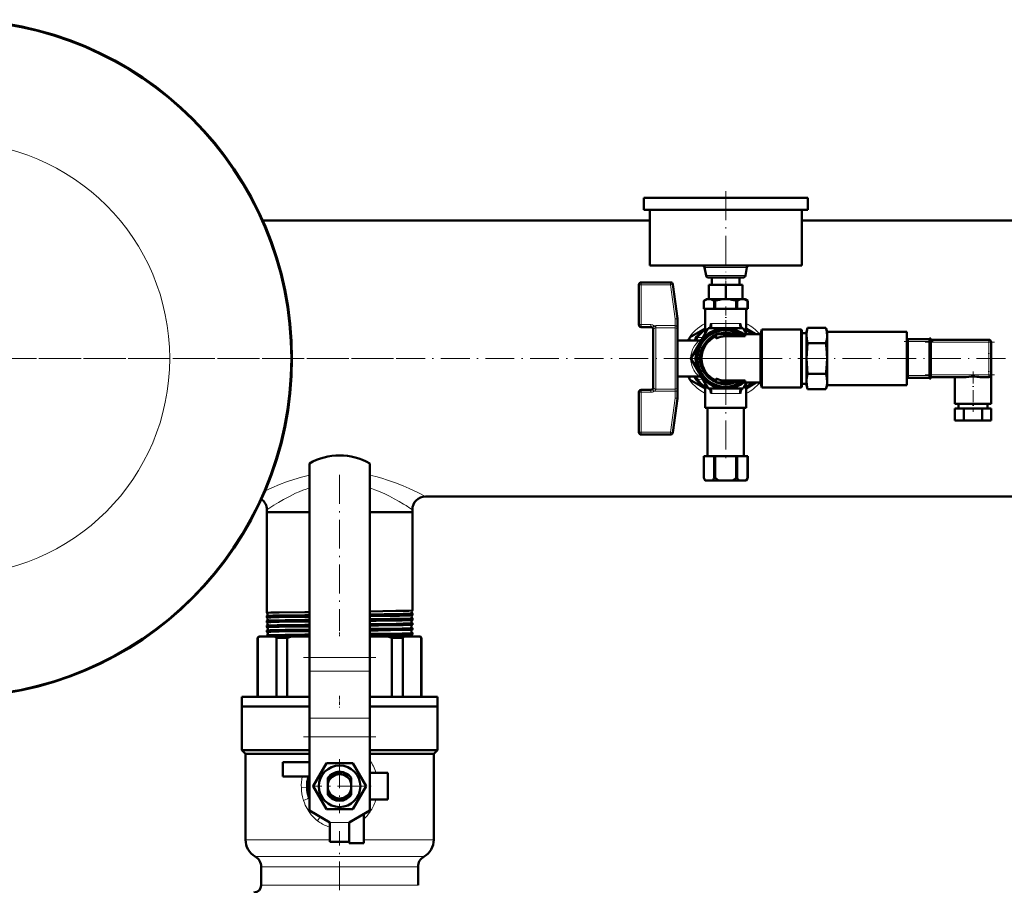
# Model space of a CAD drawing. Extents: x -1861 to 2179, y -1874 to 646.
# Tile 39 of 73: x 19 to 427, y -1162 to -804. Entities that reach past the tile are written whole.
import ezdxf

# ---------------------------------------------------------------- set-up
doc = ezdxf.new("R2010")
doc.units = 0
doc.linetypes.add('DASHDOT', pattern=[18.5, 12, -3, 0.5, -3])

msp = doc.modelspace()

# ---------------------------------------------------------------- linework, layer by layer
at = {"color": 7, "linetype": 'DASHDOT', "lineweight": 18}
for p, q in [((311.57, -874.89), (311.57, -908.49)), ((311.57, -928.59), (311.57, -959.79)), ((394.17, -937.44), (422.97, -937.44)), ((741.97, -944.19), (-438.83, -944.19)), ((173.92, -944.19), (-190.79, -944.19)), ((327.17, -944.19), (295.97, -944.19)), ((311.57, -951.45), (311.57, -987.72)), ((394.17, -950.94), (422.97, -950.94)), ((151.57, -992.45), (151.57, -1056.52)), ((166.57, -1068.03), (136.56, -1068.03)), ((166.57, -1100.9), (136.56, -1100.9)), ((151.57, -1110.16), (151.57, -1132.52)), ((162.75, -1121.34), (140.39, -1121.34)), ((151.57, -1182.93), (151.57, -1139.9))]:
    msp.add_line(p, q, dxfattribs=at)
at = {"color": 7, "lineweight": 50}
for p, q in [((277.57, -877.69), (277.57, -882.69)), ((277.57, -877.69), (345.57, -877.69)), ((345.57, -877.69), (345.57, -882.69)), ((277.57, -882.69), (345.57, -882.69)), ((280.07, -882.69), (280.07, -905.69)), ((343.07, -882.69), (343.07, -905.69)), ((119.66, -887.04), (280.07, -887.04)), ((343.07, -887.04), (643.57, -887.04)), ((280.07, -905.69), (343.07, -905.69)), ((302.75, -906.5), (303.41, -909.88)), ((320.38, -906.5), (319.72, -909.88)), ((275.57, -913.69), (275.57, -930.19)), ((288.69, -912.69), (276.57, -912.69)), ((289.68, -913.56), (291.56, -927.63)), ((304.39, -910.69), (318.74, -910.69)), ((311.57, -913.69), (304.57, -913.69)), ((304.57, -913.69), (304.57, -919.69)), ((305.82, -910.69), (305.82, -913.69)), ((318.57, -913.69), (311.57, -913.69)), ((311.57, -913.69), (311.57, -919.69)), ((317.32, -910.69), (317.32, -913.69)), ((318.57, -913.69), (318.57, -919.69)), ((303.47, -919.69), (302.47, -920.27)), ((302.47, -920.27), (302.47, -920.27)), ((302.47, -923.69), (302.47, -920.27)), ((302.47, -923.69), (302.47, -920.27)), ((304, -919.69), (303.47, -919.69)), ((304.57, -919.69), (304, -919.69)), ((311.57, -919.69), (304.57, -919.69)), ((305.27, -919.69), (304.71, -919.69)), ((310.3, -919.69), (305.27, -919.69)), ((307.23, -920.27), (306.81, -920.27)), ((306.81, -923.69), (306.81, -920.27)), ((307.23, -923.69), (307.23, -920.27)), ((311.42, -919.69), (310.3, -919.69)), ((318.57, -919.69), (311.57, -919.69)), ((312.83, -919.69), (311.71, -919.69)), ((317.86, -919.69), (312.83, -919.69)), ((316.32, -920.27), (315.9, -920.27)), ((315.9, -923.69), (315.9, -920.27)), ((316.32, -923.69), (316.32, -920.27)), ((318.42, -919.69), (317.86, -919.69)), ((319.13, -919.69), (318.57, -919.69)), ((319.67, -919.69), (319.13, -919.69)), ((319.67, -919.69), (320.67, -920.27)), ((320.66, -923.69), (320.66, -920.27)), ((320.67, -920.27), (320.66, -920.27)), ((320.67, -923.69), (320.67, -920.27)), ((302.47, -923.69), (302.47, -923.69)), ((306.81, -923.69), (302.47, -923.69)), ((303.07, -923.69), (303.07, -933.92)), ((303.21, -923.69), (311.57, -923.69)), ((307.23, -923.69), (306.81, -923.69)), ((315.9, -923.69), (307.23, -923.69)), ((311.57, -923.69), (319.92, -923.69)), ((316.32, -923.69), (315.9, -923.69)), ((316.32, -923.69), (320.66, -923.69)), ((320.07, -923.69), (320.07, -933.92)), ((320.67, -923.69), (320.66, -923.69)), ((291.57, -927.76), (291.57, -932.15)), ((276.57, -931.19), (280.57, -931.19)), ((281.57, -932.5), (281.57, -932.19)), ((281.57, -932.7), (281.57, -932.5)), ((281.57, -955.89), (281.57, -932.7)), ((291.57, -932.15), (291.57, -955.89)), ((303.07, -931.78), (296.57, -935.53)), ((304.35, -931.69), (300.74, -937.94)), ((311.57, -931.69), (304.35, -931.69)), ((319.57, -934.19), (307.57, -934.19)), ((307.57, -935.95), (307.57, -934.19)), ((318.78, -931.69), (311.57, -931.69)), ((320.23, -934.19), (318.78, -931.69)), ((319.57, -935.03), (319.57, -934.19)), ((319.57, -934.19), (326.02, -934.19)), ((324.24, -934.19), (320.07, -931.78)), ((326.56, -932.19), (326.02, -934.19)), ((326.02, -954.19), (326.02, -934.19)), ((326.56, -956.19), (326.56, -932.19)), ((326.56, -932.19), (342.77, -932.19)), ((342.77, -932.19), (326.74, -932.19)), ((343.07, -932.49), (342.77, -932.19)), ((342.77, -956.19), (342.77, -932.19)), ((343.07, -932.49), (342.77, -932.19)), ((343.07, -955.89), (343.07, -932.49)), ((345.07, -933.72), (343.07, -933.72)), ((345.07, -933.19), (345.52, -931.49)), ((345.07, -933.19), (345.07, -934.67)), ((345.52, -931.49), (353.11, -931.49)), ((353.57, -933.19), (353.11, -931.49)), ((353.57, -933.19), (353.57, -934.67)), ((386.57, -933.19), (353.57, -933.19)), ((386.57, -936.06), (386.57, -933.19)), ((300.61, -936.69), (291.57, -936.69)), ((291.57, -936.69), (291.57, -951.69)), ((296.57, -935.53), (296.57, -936.69)), ((300.74, -937.94), (297.13, -944.19)), ((311.57, -935.03), (319.57, -935.03)), ((345.07, -934.67), (345.07, -944.19)), ((345.52, -937.84), (353.11, -937.84)), ((353.57, -934.67), (353.57, -944.19)), ((386.57, -935.99), (387.07, -935.99)), ((386.57, -936.74), (386.57, -936.06)), ((386.57, -951.64), (386.57, -936.74)), ((387.07, -937.16), (387.07, -935.99)), ((396.07, -936.16), (387.07, -936.16)), ((387.07, -937.16), (387.07, -951.23)), ((396.07, -935.93), (396.07, -937.16)), ((396.57, -935.93), (396.07, -935.93)), ((396.07, -951.23), (396.07, -937.16)), ((396.57, -937.16), (396.57, -935.93)), ((420.57, -936.44), (396.57, -936.44)), ((396.57, -937.16), (396.57, -951.23)), ((421.57, -950.94), (421.57, -937.44)), ((300.59, -950.19), (297.13, -944.19)), ((345.07, -944.19), (345.07, -953.72)), ((353.57, -944.19), (353.57, -953.72)), ((300.59, -950.19), (300.74, -950.44)), ((300.74, -950.44), (304.35, -956.69)), ((345.52, -950.54), (353.11, -950.54)), ((300.61, -951.69), (291.57, -951.69)), ((296.57, -951.69), (296.57, -952.85)), ((296.57, -952.85), (303.07, -956.61)), ((303.07, -954.47), (303.07, -964.69)), ((307.57, -954.19), (307.57, -952.44)), ((319.57, -954.19), (307.57, -954.19)), ((311.57, -953.36), (319.57, -953.36)), ((318.78, -956.69), (320.23, -954.19)), ((319.57, -954.19), (319.57, -953.36)), ((326.02, -954.19), (319.57, -954.19)), ((320.07, -956.61), (324.24, -954.19)), ((320.07, -954.47), (320.07, -964.69)), ((326.02, -954.19), (326.56, -956.19)), ((345.07, -954.67), (343.07, -954.67)), ((345.07, -953.72), (345.07, -955.19)), ((353.57, -953.72), (353.57, -955.19)), ((386.57, -952.32), (386.57, -951.64)), ((386.57, -955.19), (386.57, -952.32)), ((386.57, -952.4), (387.07, -952.4)), ((387.07, -952.4), (387.07, -951.23)), ((387.07, -952.23), (396.07, -952.23)), ((396.07, -951.23), (396.07, -952.46)), ((396.57, -952.46), (396.07, -952.46)), ((396.57, -952.46), (396.57, -951.23)), ((396.57, -951.94), (410.8, -951.94)), ((406.57, -951.94), (406.57, -962.94)), ((417.33, -951.94), (420.57, -951.94)), ((421.57, -950.94), (421.57, -962.94)), ((275.57, -958.19), (275.57, -974.69)), ((276.57, -957.19), (280.57, -957.19)), ((281.57, -956.19), (281.57, -955.89)), ((291.57, -955.89), (291.57, -957.79)), ((291.57, -957.79), (291.57, -960.63)), ((304.35, -956.69), (311.57, -956.69)), ((311.57, -956.69), (318.78, -956.69)), ((342.77, -956.19), (326.56, -956.19)), ((342.77, -956.19), (343.07, -955.89)), ((342.77, -956.19), (343.07, -955.89)), ((345.07, -955.19), (345.52, -956.89)), ((345.52, -956.89), (353.11, -956.89)), ((353.57, -955.19), (353.11, -956.89)), ((386.57, -955.19), (353.57, -955.19)), ((289.68, -974.83), (291.56, -960.76)), ((303.07, -964.69), (311.57, -964.69)), ((304.07, -964.69), (304.07, -984.69)), ((311.57, -964.69), (320.07, -964.69)), ((319.07, -964.69), (319.07, -984.69)), ((410.31, -964.94), (406.56, -964.94)), ((406.56, -964.94), (406.56, -969.94)), ((406.57, -962.94), (414.07, -962.94)), ((408.07, -962.94), (408.07, -964.94)), ((417.82, -964.94), (410.31, -964.94)), ((410.31, -964.94), (410.31, -969.94)), ((414.07, -962.94), (421.57, -962.94)), ((421.57, -964.94), (417.82, -964.94)), ((417.82, -964.94), (417.82, -969.94)), ((420.07, -962.94), (420.07, -964.94)), ((421.57, -964.94), (421.57, -969.94)), ((410.31, -969.94), (406.56, -969.94)), ((417.82, -969.94), (410.31, -969.94)), ((421.57, -969.94), (417.82, -969.94)), ((288.69, -975.69), (276.57, -975.69)), ((302.47, -984.69), (302.47, -984.69)), ((302.47, -984.69), (302.47, -993.69)), ((306.81, -984.69), (302.47, -984.69)), ((302.47, -984.69), (302.47, -993.69)), ((306.81, -984.69), (306.81, -993.69)), ((306.81, -984.69), (307.23, -984.69)), ((307.23, -984.69), (307.23, -993.69)), ((315.9, -984.69), (307.23, -984.69)), ((315.9, -984.69), (315.9, -993.69)), ((315.9, -984.69), (316.32, -984.69)), ((316.32, -984.69), (316.32, -993.69)), ((320.66, -984.69), (316.32, -984.69)), ((320.66, -984.69), (320.66, -993.69)), ((320.66, -984.69), (320.67, -984.69)), ((320.67, -984.69), (320.67, -993.69)), ((139.07, -987.69), (139.07, -1068.03)), ((164.07, -987.69), (164.07, -1068.03)), ((302.47, -993.69), (302.47, -993.69)), ((303.04, -994.69), (302.47, -993.69)), ((303.04, -994.69), (303.17, -994.69)), ((306.11, -994.69), (303.17, -994.69)), ((306.11, -994.69), (308.63, -994.69)), ((306.81, -993.69), (307.23, -993.69)), ((314.5, -994.69), (308.63, -994.69)), ((314.5, -994.69), (317.02, -994.69)), ((315.9, -993.69), (316.32, -993.69)), ((319.96, -994.69), (317.02, -994.69)), ((319.96, -994.69), (320.09, -994.69)), ((320.09, -994.69), (320.67, -993.69)), ((320.66, -993.69), (320.67, -993.69)), ((187.22, -1001.34), (435.92, -1001.34)), ((121.42, -1006.84), (121.42, -1007.84)), ((181.72, -1006.84), (181.72, -1007.84)), ((121.42, -1007.84), (137.11, -1007.84)), ((121.42, -1007.84), (121.42, -1049.54)), ((121.42, -1007.84), (139.07, -1007.84)), ((137.11, -1007.84), (139.07, -1007.84)), ((164.07, -1007.84), (181.72, -1007.84)), ((164.07, -1007.84), (181.72, -1007.84)), ((181.72, -1007.84), (181.72, -1048.55)), ((181.72, -1048.55), (181.71, -1048.55)), ((121.42, -1049.54), (121.42, -1049.54)), ((121.42, -1050.78), (121.42, -1050.79)), ((121.42, -1050.79), (121.42, -1051.52)), ((121.42, -1051.52), (121.42, -1051.52)), ((139.07, -1049.18), (137.11, -1049.2)), ((139.07, -1050.42), (137.11, -1050.44)), ((139.07, -1051.16), (137.11, -1051.18)), ((139.07, -1052.44), (137.11, -1052.47)), ((181.71, -1049.77), (181.72, -1049.78)), ((181.72, -1050.53), (181.71, -1050.53)), ((181.71, -1051.79), (181.72, -1051.8)), ((181.72, -1049.78), (181.72, -1050.53)), ((181.72, -1051.8), (181.72, -1052.51)), ((121.42, -1052.8), (121.42, -1052.81)), ((121.42, -1052.81), (121.42, -1053.5)), ((121.42, -1054.83), (121.42, -1055.48)), ((139.07, -1053.14), (137.11, -1053.16)), ((139.07, -1054.46), (137.11, -1054.49)), ((139.07, -1055.12), (137.11, -1055.14)), ((139.07, -1056.48), (137.11, -1056.5)), ((181.72, -1053.82), (181.72, -1054.49)), ((181.72, -1055.84), (181.72, -1056.47)), ((117.57, -1059.84), (118.07, -1059.34)), ((117.57, -1059.84), (117.72, -1059.84)), ((117.57, -1084.34), (117.57, -1059.84)), ((117.72, -1059.84), (117.72, -1084.34)), ((118.43, -1059.34), (118.07, -1059.34)), ((124.65, -1059.34), (118.43, -1059.34)), ((121.42, -1056.85), (121.42, -1057.46)), ((121.42, -1058.86), (121.42, -1059.34)), ((131.62, -1059.34), (124.65, -1059.34)), ((125.36, -1084.34), (125.36, -1059.84)), ((125.36, -1059.84), (129.9, -1059.84)), ((129.9, -1059.84), (129.9, -1084.34)), ((139.07, -1059.34), (131.62, -1059.34)), ((139.07, -1057.1), (137.11, -1057.13)), ((139.07, -1058.49), (137.11, -1058.52)), ((139.07, -1059.09), (137.11, -1059.11)), ((171.51, -1059.34), (164.07, -1059.34)), ((178.48, -1059.34), (171.51, -1059.34)), ((173.23, -1084.34), (173.23, -1059.84)), ((173.23, -1059.84), (177.77, -1059.84)), ((177.77, -1059.84), (177.77, -1084.34)), ((184.7, -1059.34), (178.48, -1059.34)), ((181.72, -1057.85), (181.72, -1058.46)), ((185.07, -1059.34), (184.7, -1059.34)), ((185.07, -1059.34), (185.57, -1059.84)), ((185.41, -1084.34), (185.41, -1059.84)), ((185.41, -1059.84), (185.57, -1059.84)), ((185.57, -1059.84), (185.57, -1084.34)), ((139.07, -1073.69), (139.07, -1068.03)), ((164.07, -1073.69), (164.07, -1068.03)), ((139.07, -1073.69), (139.07, -1093.12)), ((164.07, -1073.69), (164.07, -1093.12)), ((111.07, -1084.34), (139.07, -1084.34)), ((111.07, -1088.34), (111.07, -1084.34)), ((164.07, -1084.34), (192.07, -1084.34)), ((192.07, -1084.34), (192.07, -1088.34)), ((139.07, -1088.34), (111.07, -1088.34)), ((111.07, -1088.34), (139.07, -1088.34)), ((111.07, -1088.34), (111.07, -1106.34)), ((192.07, -1088.34), (164.07, -1088.34)), ((164.07, -1088.34), (192.07, -1088.34)), ((192.07, -1088.34), (192.07, -1106.34)), ((139.07, -1093.12), (139.07, -1100.9)), ((164.07, -1093.12), (164.07, -1100.9)), ((139.07, -1100.9), (139.07, -1131.34)), ((164.07, -1100.9), (164.07, -1131.34)), ((111.07, -1106.34), (139.07, -1106.34)), ((112.57, -1107.84), (111.07, -1106.34)), ((112.57, -1107.84), (139.07, -1107.84)), ((112.57, -1107.84), (112.57, -1143.48)), ((164.07, -1106.34), (192.07, -1106.34)), ((164.07, -1107.84), (190.57, -1107.84)), ((190.57, -1107.84), (192.07, -1106.34)), ((190.57, -1107.84), (190.57, -1143.48)), ((139.07, -1111.34), (128.07, -1111.34)), ((128.07, -1111.34), (128.07, -1117.34)), ((140.6, -1121.34), (146.08, -1111.84)), ((146.08, -1111.84), (151.57, -1111.84)), ((151.57, -1111.84), (157.05, -1111.84)), ((157.05, -1111.84), (162.53, -1121.34)), ((128.07, -1117.34), (138.67, -1117.34)), ((146.72, -1117.81), (146.72, -1118.38)), ((156.42, -1117.83), (156.42, -1117.81)), ((156.42, -1117.83), (156.42, -1118.96)), ((171.57, -1115.84), (164.07, -1115.84)), ((171.57, -1126.84), (171.57, -1115.84)), ((138.86, -1121.34), (139.07, -1120.99)), ((139.07, -1121.69), (138.86, -1121.34)), ((146.08, -1130.84), (140.6, -1121.34)), ((146.72, -1120.13), (146.72, -1118.38)), ((146.72, -1120.13), (146.72, -1122.56)), ((156.42, -1119.21), (156.42, -1118.96)), ((156.42, -1119.21), (156.42, -1120.13)), ((156.42, -1122.56), (156.42, -1120.13)), ((162.53, -1121.34), (157.05, -1130.84)), ((164.07, -1120.99), (164.27, -1121.34)), ((164.27, -1121.34), (164.07, -1121.69)), ((146.72, -1124), (146.72, -1122.56)), ((146.72, -1124), (146.72, -1124.88)), ((156.42, -1122.56), (156.42, -1123.48)), ((156.42, -1124.88), (156.42, -1123.48)), ((164.07, -1126.84), (171.57, -1126.84)), ((147.57, -1136.34), (139.07, -1131.34)), ((151.57, -1130.84), (146.08, -1130.84)), ((157.05, -1130.84), (151.57, -1130.84)), ((155.57, -1136.34), (164.07, -1131.34)), ((161.57, -1144.84), (161.57, -1132.81)), ((147.57, -1144.34), (147.57, -1136.34)), ((155.57, -1144.34), (155.57, -1136.34)), ((155.57, -1136.34), (155.57, -1144.84)), ((155.57, -1144.34), (147.57, -1144.34)), ((155.57, -1144.84), (161.57, -1144.84)), ((119.07, -1154.74), (119.07, -1162.34)), ((184.07, -1154.74), (184.07, -1162.34))]:
    msp.add_line(p, q, dxfattribs=at)
at = {"color": 7, "lineweight": 18}
for p, q in [((302.75, -906.5), (320.38, -906.5)), ((276.57, -913.69), (275.57, -913.69)), ((276.57, -913.69), (276.57, -912.69)), ((288.69, -913.69), (276.57, -913.69)), ((276.57, -913.69), (276.57, -930.19)), ((288.69, -913.69), (288.69, -912.69)), ((288.69, -913.69), (289.68, -913.56)), ((288.69, -913.69), (290.57, -927.76)), ((303.41, -909.88), (319.72, -909.88)), ((276.57, -930.19), (275.57, -930.19)), ((276.57, -930.19), (280.57, -930.19)), ((276.57, -931.19), (276.57, -930.19)), ((280.57, -931.19), (280.57, -930.19)), ((290.57, -927.76), (291.56, -927.63)), ((290.57, -927.76), (290.57, -930.59)), ((290.57, -927.76), (291.57, -927.76)), ((311.57, -929.69), (305.41, -929.69)), ((317.72, -929.69), (311.57, -929.69)), ((281.91, -930.71), (281.24, -931.45)), ((290.57, -930.59), (282.57, -930.59)), ((282.57, -931.39), (282.57, -930.59)), ((282.57, -931.55), (282.57, -931.39)), ((290.57, -931.55), (282.57, -931.55)), ((282.57, -956.84), (282.57, -931.55)), ((290.57, -931.55), (290.57, -930.59)), ((290.57, -931.55), (290.57, -956.84)), ((301.76, -935.57), (302.04, -935.59)), ((301.83, -936.05), (301.77, -936.03)), ((302.04, -935.59), (302.08, -935.62)), ((311.57, -944.19), (311.57, -935.03)), ((386.57, -937.16), (387.07, -937.16)), ((387.07, -937.16), (396.07, -937.16)), ((396.57, -937.16), (396.07, -937.16)), ((396.57, -937.44), (420.57, -937.44)), ((420.57, -936.74), (420.57, -936.44)), ((420.57, -937.44), (420.57, -936.74)), ((421.27, -937.44), (420.57, -937.44)), ((420.57, -937.44), (420.57, -950.94)), ((421.57, -937.44), (421.27, -937.44)), ((311.57, -953.36), (311.57, -944.19)), ((301.76, -952.82), (302.04, -952.8)), ((301.77, -952.36), (301.83, -952.34)), ((302.04, -952.8), (302.08, -952.77)), ((386.57, -951.23), (387.07, -951.23)), ((396.07, -951.23), (387.07, -951.23)), ((396.57, -951.23), (396.07, -951.23)), ((420.57, -950.94), (396.57, -950.94)), ((420.57, -951.65), (420.57, -950.94)), ((420.57, -950.94), (421.27, -950.94)), ((420.57, -951.94), (420.57, -951.65)), ((421.27, -950.94), (421.57, -950.94)), ((276.57, -958.19), (275.57, -958.19)), ((276.57, -958.19), (276.57, -957.19)), ((276.57, -958.19), (280.57, -958.19)), ((276.57, -958.19), (276.57, -974.69)), ((280.57, -958.19), (280.57, -957.19)), ((281.16, -956.99), (281.76, -957.79)), ((281.76, -957.79), (290.57, -957.79)), ((282.57, -956.84), (290.57, -956.84)), ((282.57, -956.99), (282.57, -956.84)), ((290.57, -956.84), (290.57, -957.79)), ((290.57, -957.79), (291.57, -957.79)), ((290.57, -957.79), (290.57, -960.63)), ((305.41, -958.69), (311.57, -958.69)), ((311.57, -958.69), (317.72, -958.69)), ((288.69, -974.69), (290.57, -960.63)), ((290.57, -960.63), (291.56, -960.76)), ((290.57, -960.63), (291.57, -960.63)), ((275.57, -974.69), (276.57, -974.69)), ((288.69, -974.69), (276.57, -974.69)), ((276.57, -974.69), (276.57, -975.69)), ((288.69, -974.69), (289.68, -974.83)), ((288.69, -974.69), (288.69, -975.69)), ((164.07, -1068.03), (139.07, -1068.03)), ((164.07, -1073.69), (139.07, -1073.69)), ((164.07, -1093.12), (139.07, -1093.12)), ((164.07, -1100.9), (139.07, -1100.9)), ((142.16, -1135.44), (142.05, -1135.35)), ((142.41, -1135.64), (142.16, -1135.44)), ((155.57, -1136.34), (147.57, -1136.34)), ((147.57, -1143.48), (112.57, -1143.48)), ((190.57, -1143.48), (161.57, -1143.48)), ((151.57, -1150.41), (116.57, -1150.41)), ((186.57, -1150.41), (151.57, -1150.41)), ((119.07, -1154.74), (151.57, -1154.74)), ((151.57, -1154.74), (184.07, -1154.74)), ((151.57, -1162.34), (119.07, -1162.34)), ((184.07, -1162.34), (151.57, -1162.34))]:
    msp.add_line(p, q, dxfattribs=at)
at = {"color": 7, "linetype": 'DASHDOT', "lineweight": 18, "ltscale": 0.090015}
msp.add_line((311.57, -910.39), (311.57, -913.99), dxfattribs=at)
at = {"color": 7, "linetype": 'DASHDOT', "lineweight": 18, "ltscale": 0.306673}
msp.add_line((311.57, -922.67), (311.57, -934.94), dxfattribs=at)
at = {"color": 7, "linetype": 'DASHDOT', "lineweight": 18, "ltscale": 0.3}
msp.add_line((385.57, -937.16), (397.57, -937.16), dxfattribs=at)
at = {"color": 7, "linetype": 'DASHDOT', "lineweight": 18, "ltscale": 0.405016}
msp.add_line((420.57, -936.09), (420.57, -952.29), dxfattribs=at)
at = {"color": 7, "linetype": 'DASHDOT', "lineweight": 18, "ltscale": 0.420015}
msp.add_line((414.07, -949.54), (414.07, -966.34), dxfattribs=at)
at = {"color": 7, "linetype": 'DASHDOT', "lineweight": 18, "ltscale": 0.014999}
msp.add_line((386.52, -951.23), (387.12, -951.23), dxfattribs=at)
at = {"color": 7, "linetype": 'DASHDOT', "lineweight": 18, "ltscale": 0.015015}
msp.add_line((396.62, -951.23), (396.01, -951.23), dxfattribs=at)
at = {"color": 7, "linetype": 'DASHDOT', "lineweight": 18, "ltscale": 0.040933}
msp.add_line((151.57, -1051.66), (151.57, -1053.3), dxfattribs=at)
at = {"color": 7, "linetype": 'DASHDOT', "lineweight": 18, "ltscale": 0.039822}
msp.add_line((151.57, -1053.68), (151.57, -1055.27), dxfattribs=at)
at = {"color": 7, "linetype": 'DASHDOT', "lineweight": 18, "ltscale": 0.038858}
msp.add_line((151.57, -1055.7), (151.57, -1057.26), dxfattribs=at)
at = {"color": 7, "linetype": 'DASHDOT', "lineweight": 18, "ltscale": 0.038019}
msp.add_line((151.57, -1057.72), (151.57, -1059.24), dxfattribs=at)
at = {"color": 7, "linetype": 'DASHDOT', "lineweight": 18, "ltscale": 0.120013}
msp.add_line((151.57, -1083.94), (151.57, -1088.74), dxfattribs=at)
at = {"color": 7, "linetype": 'DASHDOT', "lineweight": 18, "ltscale": 0.240015}
msp.add_line((156.37, -1136.34), (146.76, -1136.34), dxfattribs=at)
at = {"color": 7, "lineweight": 50}
for points in [[(304, -919.69), (303.34, -919.87), (302.47, -920.27)], [(305.27, -919.69), (305.93, -919.87), (306.81, -920.27)], [(310.3, -919.69), (308.97, -919.87), (307.51, -920.2), (307.23, -920.27)], [(312.83, -919.69), (314.16, -919.87), (315.62, -920.2), (315.9, -920.27)], [(317.86, -919.69), (317.2, -919.87), (316.32, -920.27)], [(319.13, -919.69), (319.79, -919.87), (320.66, -920.27)], [(305.39, -931.24), (305.48, -931.02), (305.53, -930.79), (305.54, -930.48), (305.52, -930.17), (305.42, -929.74), (305.41, -929.69)], [(317.74, -931.24), (317.63, -930.94), (317.59, -930.63), (317.59, -930.32), (317.72, -929.69)], [(345.52, -931.49), (345.22, -932.88), (345.08, -934.09), (345.07, -934.67)], [(353.57, -934.67), (353.5, -933.5), (353.29, -932.22), (353.11, -931.49)], [(345.07, -934.67), (345.13, -935.84), (345.34, -937.12), (345.52, -937.84)], [(345.52, -937.84), (345.27, -940), (345.12, -942.1), (345.07, -944.19)], [(353.11, -937.84), (353.41, -936.46), (353.55, -935.25), (353.57, -934.67)], [(353.57, -944.19), (353.51, -942.1), (353.36, -940), (353.11, -937.84)], [(345.07, -944.19), (345.12, -946.29), (345.27, -948.39), (345.52, -950.54)], [(353.11, -950.54), (353.36, -948.39), (353.51, -946.29), (353.57, -944.19)], [(345.52, -950.54), (345.22, -951.93), (345.08, -953.14), (345.07, -953.72)], [(353.57, -953.72), (353.5, -952.55), (353.29, -951.27), (353.11, -950.54)], [(345.07, -953.72), (345.13, -954.89), (345.34, -956.17), (345.52, -956.89)], [(353.11, -956.89), (353.41, -955.51), (353.55, -954.3), (353.57, -953.72)], [(410.8, -951.94), (411.27, -951.92), (412.25, -951.79), (413.28, -951.65)], [(414.85, -951.65), (415.62, -951.75), (416.38, -951.87), (417.02, -951.93), (417.33, -951.94)], [(305.39, -957.15), (305.5, -957.45), (305.54, -957.75), (305.54, -958.06), (305.41, -958.69)], [(317.74, -957.15), (317.65, -957.37), (317.6, -957.6), (317.59, -957.9), (317.61, -958.21), (317.67, -958.53), (317.72, -958.69)], [(181.71, -1048.55), (181.71, -1048.56), (181.68, -1048.56), (181.52, -1048.58), (180.29, -1048.65), (174.93, -1048.76), (164.07, -1048.91)], [(137.11, -1049.2), (126.53, -1049.35), (123.08, -1049.43), (121.61, -1049.5), (121.44, -1049.53), (121.42, -1049.53), (121.42, -1049.53), (121.42, -1049.54), (121.42, -1049.54)], [(137.11, -1050.44), (128.92, -1050.56), (123.85, -1050.66), (121.97, -1050.73), (121.5, -1050.76), (121.43, -1050.78), (121.42, -1050.78)], [(137.11, -1051.18), (126.53, -1051.33), (123.08, -1051.41), (121.61, -1051.48), (121.44, -1051.5), (121.42, -1051.51), (121.42, -1051.51), (121.42, -1051.51), (121.42, -1051.52)], [(137.11, -1052.47), (128.94, -1052.58), (123.86, -1052.68), (122.16, -1052.74), (121.66, -1052.77), (121.46, -1052.79), (121.43, -1052.8), (121.42, -1052.8)], [(181.72, -1049.78), (181.71, -1049.78), (181.71, -1049.78), (181.71, -1049.78), (181.7, -1049.79), (181.67, -1049.8), (181.27, -1049.83), (180.49, -1049.87), (177.91, -1049.94), (170.02, -1050.07), (164.07, -1050.15)], [(181.71, -1050.53), (181.7, -1050.54), (181.66, -1050.55), (181.37, -1050.57), (179.15, -1050.66), (176.39, -1050.72), (164.07, -1050.89)], [(181.72, -1051.8), (181.71, -1051.8), (181.71, -1051.8), (181.7, -1051.81), (181.62, -1051.83), (180.89, -1051.88), (178.97, -1051.94), (172.51, -1052.06), (164.07, -1052.17)], [(181.71, -1052.51), (181.68, -1052.52), (181.57, -1052.54), (180.73, -1052.59), (177.56, -1052.67), (166.66, -1052.84), (164.07, -1052.87)], [(137.11, -1053.16), (126.53, -1053.31), (123.08, -1053.39), (121.61, -1053.46), (121.44, -1053.48), (121.42, -1053.49), (121.42, -1053.49), (121.42, -1053.49), (121.42, -1053.5)], [(137.11, -1054.49), (128.98, -1054.6), (125.72, -1054.66), (122.59, -1054.74), (121.59, -1054.79), (121.45, -1054.81), (121.42, -1054.82)], [(137.11, -1055.14), (126.53, -1055.29), (123.08, -1055.37), (121.61, -1055.44), (121.44, -1055.47), (121.42, -1055.47), (121.42, -1055.48), (121.42, -1055.48), (121.42, -1055.48)], [(137.11, -1056.5), (128.99, -1056.61), (125.74, -1056.67), (122.6, -1056.76), (121.6, -1056.81), (121.46, -1056.83), (121.42, -1056.84)], [(181.72, -1053.82), (181.71, -1053.82), (181.71, -1053.82), (181.7, -1053.83), (181.62, -1053.85), (180.9, -1053.9), (177.92, -1053.98), (174.96, -1054.04), (164.07, -1054.19)], [(181.71, -1054.49), (181.69, -1054.5), (181.62, -1054.51), (181.11, -1054.55), (177.97, -1054.65), (167.68, -1054.81), (164.07, -1054.85)], [(181.72, -1055.84), (181.71, -1055.84), (181.71, -1055.84), (181.71, -1055.84), (181.7, -1055.85), (181.68, -1055.85), (181.4, -1055.89), (180.89, -1055.91), (177.5, -1056.01), (166.63, -1056.17), (164.07, -1056.21)], [(181.71, -1056.48), (181.68, -1056.49), (181.61, -1056.5), (181.09, -1056.54), (177.92, -1056.63), (167.59, -1056.79), (164.07, -1056.83)], [(137.11, -1057.13), (126.53, -1057.28), (123.08, -1057.36), (121.61, -1057.43), (121.44, -1057.45), (121.42, -1057.46), (121.42, -1057.46), (121.42, -1057.46), (121.42, -1057.46)], [(137.11, -1058.52), (128.98, -1058.63), (123.9, -1058.73), (121.99, -1058.8), (121.52, -1058.83), (121.43, -1058.85)], [(137.11, -1059.11), (126.64, -1059.26), (123.18, -1059.34)], [(181.72, -1057.85), (181.71, -1057.86), (181.71, -1057.86), (181.71, -1057.86), (181.7, -1057.86), (181.68, -1057.87), (181.4, -1057.9), (180.89, -1057.93), (177.5, -1058.03), (166.61, -1058.19), (164.07, -1058.22)], [(181.7, -1058.47), (181.6, -1058.49), (181.07, -1058.52), (177.87, -1058.62), (167.48, -1058.78), (164.07, -1058.82)], [(146.72, -1118.38), (147.2, -1117.67), (147.78, -1117.05), (148.45, -1116.51), (149.2, -1116.08), (150, -1115.76), (150.84, -1115.57), (151.42, -1115.51)], [(151.42, -1115.51), (152.27, -1115.53), (153.11, -1115.67), (153.93, -1115.94), (154.7, -1116.32), (155.41, -1116.81), (156.04, -1117.39), (156.42, -1117.83)]]:
    msp.add_lwpolyline(points, dxfattribs=at)
at = {"color": 7, "lineweight": 18}
for points in [[(281.91, -930.71), (282.22, -930.9), (282.45, -931.14), (282.55, -931.31), (282.57, -931.39)], [(290.57, -930.59), (290.79, -930.63), (290.99, -930.73), (291.21, -930.95), (291.37, -931.21), (291.5, -931.58), (291.57, -932.15)], [(290.57, -931.55), (290.99, -931.6), (291.27, -931.71), (291.45, -931.85), (291.56, -932.08), (291.57, -932.15)], [(300.61, -936.69), (299.88, -937.42), (299.29, -938.1), (298.67, -938.96), (298.09, -939.96), (297.84, -940.51), (297.61, -941.09), (297.33, -942.03), (297.14, -943.01), (297.07, -944.03), (297.08, -944.63), (297.12, -945.23), (297.22, -945.85), (297.35, -946.45), (297.56, -947.15), (297.81, -947.81), (298.1, -948.43), (298.42, -949.02), (298.84, -949.68)], [(299.04, -936.4), (299.27, -936.12), (299.46, -935.95), (300.02, -935.57)], [(300.02, -952.82), (299.56, -952.52), (299.36, -952.35), (299.11, -952.08), (299.04, -951.99)], [(139.07, -992.55), (137.39, -992.93), (135.75, -993.35), (132.57, -994.28), (129.55, -995.3), (126.71, -996.37), (123.5, -997.71), (120.69, -998.98)], [(187.22, -1001.34), (184.55, -999.99), (181.93, -998.74), (180.39, -998.05), (177.85, -996.95), (174.74, -995.73), (173.09, -995.13), (171.38, -994.55), (169.02, -993.81), (166.58, -993.14), (164.07, -992.55)], [(139.07, -997.79), (137.67, -998.27), (136.32, -998.78), (134.8, -999.39), (133.34, -1000.04), (130.75, -1001.29), (128.34, -1002.57), (126.19, -1003.81), (124.35, -1004.94), (121.42, -1006.84)], [(181.72, -1006.84), (180.73, -1006.19), (179.1, -1005.14), (178.05, -1004.48), (176.24, -1003.4), (174.2, -1002.25), (172.31, -1001.25), (170.29, -1000.27), (168.31, -999.38), (166.23, -998.55), (164.07, -997.79)], [(135.71, -1122.02), (137.68, -1121.91), (138.03, -1121.88), (138.07, -1121.87), (138.07, -1121.87), (138.07, -1121.87), (138.08, -1121.87)], [(142.05, -1135.35), (140.89, -1134.29), (139.84, -1133.13), (138.9, -1131.88), (138.07, -1130.54), (137.36, -1129.14), (136.97, -1128.23), (136.64, -1127.3)]]:
    msp.add_lwpolyline(points, dxfattribs=at)
at = {"color": 7, "lineweight": 50}
for centre, radius in [((-8.43, -944.19), 140), ((151.57, -1121.34), 8.6)]:
    msp.add_circle(centre, radius, dxfattribs=at)
at = {"color": 7, "lineweight": 18}
msp.add_circle((-8.43, -944.19), 89.6, dxfattribs=at)
at = {"color": 7, "lineweight": 50}
for centre, radius, start, end in [((-8.43, -944.19), 140.27, 270, 90), ((301.77, -906.69), 1, 11, 90), ((321.36, -906.69), 1, 90, 169), ((276.57, -913.69), 1, 90, 180), ((288.69, -913.69), 1, 7.5946, 90), ((304.39, -909.69), 1, 191, 270), ((318.74, -909.69), 1, 270, 349), ((276.57, -930.19), 1, 180, 270), ((290.57, -927.76), 1, 0, 7.5946), ((280.57, -932.19), 1, 0, 90), ((311.57, -944.19), 15, 124.5182, 150.0001), ((311.57, -944.19), 14.75, 125.1888, 148.0983), ((311.57, -944.19), 12, 56.4426, 303.5572), ((311.57, -944.19), 11.7, 58.7266, 301.2732), ((311.57, -944.19), 12.5, 53.13, 150), ((311.57, -944.19), 10.66, 112.0416, 247.9584), ((304.67, -930.89), 0.805, 268.5864, 334.0521), ((311.57, -944.19), 10.66, 69.7506, 110.2494), ((318.46, -930.89), 0.805, 205.9485, 271.4133), ((311.57, -944.19), 15, 41.8099, 55.482), ((311.57, -944.19), 14.75, 42.6846, 54.8114), ((297.92, -935.71), 1.32, 311.4574, 328.2915), ((311.57, -944.19), 12.5, 150, 210), ((300.61, -934.69), 2, 270, 300.2752), ((311.57, -944.19), 10, 113.5782, 246.4218), ((311.57, -944.19), 9.17, 90, 115.8767), ((420.57, -937.44), 1, 0, 90), ((311.57, -944.19), 12.5, 210, 306.8698), ((311.57, -944.19), 15, 210.0001, 235.4818), ((297.92, -952.68), 1.32, 31.7085, 48.5425), ((311.57, -944.19), 14.75, 211.9017, 234.8112), ((300.61, -953.69), 2, 59.7248, 90), ((311.57, -944.19), 9.17, 244.1233, 270), ((311.57, -944.19), 10.66, 249.751, 290.249), ((311.57, -944.19), 15, 304.518, 318.1893), ((311.57, -944.19), 14.75, 305.1886, 317.3147), ((414.1, -958.97), 7.36, 90.2846, 96.4285), ((414.03, -958.97), 7.36, 83.5714, 89.7154), ((420.57, -950.94), 1, 270, 360), ((276.57, -958.19), 1, 90, 180), ((280.57, -956.19), 1, 270, 0), ((304.67, -957.5), 0.804, 25.9163, 90.4763), ((318.46, -957.5), 0.804, 89.5182, 154.0841), ((290.57, -960.63), 1, 352.4054, 0), ((276.57, -974.69), 1, 180, 270), ((288.69, -974.69), 1, 270, 352.4054), ((151.57, -1009.34), 25, 60, 120), ((309.47, -989.56), 8.13, 210.5839, 219.1924), ((299.81, -989.56), 8.13, 320.8076, 329.4161), ((314.54, -984.96), 11.38, 230.0555, 238.7162), ((308.59, -984.96), 11.38, 301.2838, 309.9445), ((323.32, -989.56), 8.13, 210.5839, 219.1924), ((313.66, -989.56), 8.13, 320.8076, 329.4161), ((115.92, -1006.84), 5.5, 0, 53.5873), ((187.22, -1006.84), 5.5, 90, 180), ((182.14, -1049.16), 0.745, 125.1627, 178.6932), ((121.01, -1050.16), 0.744, 6.9247, 56.4417), ((121.01, -1050.16), 0.745, 303.6108, 7.0226), ((121.04, -1052.16), 0.743, 6.9091, 59.5376), ((121.04, -1052.16), 0.744, 300.5158, 7.04), ((182.07, -1053.16), 0.743, 118.9713, 178.7247), ((182.11, -1051.16), 0.744, 122.0123, 178.7062), ((182.11, -1051.16), 0.744, 178.5908, 237.9757), ((182.14, -1049.16), 0.745, 178.6055, 234.8131), ((181.71, -1052.5), 0.0085, 287.8436, 345.0797), ((121.42, -1053.49), 0.00926, 196.5559, 254.1981), ((121.08, -1054.16), 0.743, 6.8923, 62.5147), ((121.08, -1054.16), 0.744, 297.5499, 7.0528), ((121.42, -1054.83), 0.00962, 105.9345, 163.1787), ((121.43, -1055.48), 0.0115, 200.8385, 258.4599), ((121.11, -1056.16), 0.742, 6.8602, 65.3779), ((121.11, -1056.16), 0.743, 294.6955, 7.0738), ((182, -1057.16), 0.742, 113.2566, 178.7704), ((182.03, -1055.16), 0.743, 116.0569, 178.7417), ((182.03, -1055.16), 0.743, 178.5564, 243.9096), ((182.07, -1053.16), 0.744, 178.576, 241.0004), ((181.71, -1053.82), 0.00891, 15.3981, 72.0648), ((181.71, -1054.48), 0.0102, 283.6988, 341.5501), ((181.71, -1055.84), 0.0106, 18.784, 76.3036), ((181.7, -1056.47), 0.0128, 279.7161, 337.0454), ((123.64, -1067.53), 9.71, 122.4772, 127.6198), ((121.43, -1057.46), 0.0144, 205.0637, 261.9783), ((121.43, -1058.87), 0.0148, 98.1725, 154.7573), ((121.43, -1056.85), 0.0117, 101.8731, 159.3227), ((121.15, -1058.16), 0.741, 6.8324, 68.1318), ((121.15, -1058.16), 0.743, 291.9558, 7.1036), ((119.44, -1067.53), 9.71, 52.3802, 57.5228), ((140.54, -1093.25), 35.06, 104.7323, 107.6624), ((162.59, -1093.25), 35.06, 72.3376, 75.2677), ((183.69, -1067.53), 9.71, 122.4772, 127.6198), ((181.96, -1059.16), 0.741, 110.5676, 178.8078), ((181.97, -1059.16), 0.747, 178.6477, 194.0109), ((182, -1057.16), 0.742, 178.5306, 246.7182), ((181.7, -1058.45), 0.0166, 276.2604, 332.2426), ((181.7, -1057.86), 0.0131, 22.8017, 80.0399), ((179.49, -1067.53), 9.71, 52.3802, 57.5228), ((151.57, -1121.34), 13.5, 162.7647, 202.1915), ((151.5, -1121.33), 13.43, 164.446, 180.0364), ((151.57, -1121.34), 6, 36.0666, 143.9334), ((151.57, -1121.34), 5, 14.0699, 165.9301), ((151.53, -1121.35), 13.46, 182.1992, 199.9149), ((151.57, -1121.34), 5.3, 23.7809, 36.4949), ((151.75, -1121.94), 5.54, 32.6249, 42.6164), ((151.47, -1121.21), 5.51, 210.3553, 252.882), ((151.57, -1121.34), 5, 194.0699, 345.9301), ((151.57, -1121.34), 6, 216.0666, 323.9334), ((151.57, -1121.34), 5.3, 295.2167, 336.2191), ((151.41, -1121.32), 5.39, 253.1735, 296.613), ((120.57, -1143.48), 8, 180, 240), ((182.57, -1143.48), 8, 300, 360), ((114.07, -1154.74), 5, 0, 60), ((189.07, -1154.74), 5, 120, 180), ((116.07, -1162.34), 3, 270, 360)]:
    msp.add_arc(centre, radius, start, end, dxfattribs=at)
at = {"color": 7, "lineweight": 18}
for centre, radius, start, end in [((280.57, -932.19), 2, 47.9123, 90), ((321.87, -937.43), 18.19, 154.8193, 161.6076), ((301.25, -937.43), 18.2, 18.3935, 25.18), ((282.57, -932.51), 1.92, 90.0208, 110.1442), ((311.57, -944.19), 14.41, 126.135, 143.234), ((311.57, -944.19), 14.41, 43.9275, 53.8651), ((300.83, -955.07), 19.52, 87.2715, 92.3881), ((300.62, -935.46), 1.23, 273.4247, 294.2395), ((295, -931.47), 8.16, 326.0208, 329.6809), ((311.57, -944.19), 12.84, 136.8685, 137.8902), ((308.58, -942.89), 11.88, 214.8954, 227.8483), ((300.83, -933.32), 19.52, 267.612, 272.7291), ((311.57, -944.19), 14.41, 216.7662, 233.865), ((300.62, -952.92), 1.23, 65.7606, 86.5777), ((295, -956.92), 8.16, 30.3247, 33.9799), ((311.57, -944.19), 12.84, 222.1098, 223.1315), ((311.57, -944.19), 14.41, 306.1349, 316.0717), ((280.57, -956.19), 2, 270, 306.7996), ((321.88, -950.95), 18.2, 198.3935, 205.18), ((301.26, -950.95), 18.19, 334.8193, 341.6075), ((153.23, -1120.62), 17.38, 144.6027, 147.7334), ((155.05, -1121.33), 19.35, 168.1127, 182.0538), ((154.82, -1121.38), 19.12, 181.9185, 196.6664), ((154.06, -1121.57), 18.34, 196.788, 198.1985), ((149.17, -1121.61), 18.23, 325.4568, 341.8981), ((173.79, -1109.88), 18.86, 244.0614, 247.2433), ((149.15, -1121.59), 18.25, 341.8653, 343.2739), ((129.38, -1126.82), 15.74, 325.9063, 333.2153), ((150.27, -1122.39), 16.88, 311.9849, 325.4953), ((151.9, -1123.37), 15.51, 232.272, 250.6068), ((151.83, -1123.58), 15.29, 250.6004, 253.8082)]:
    msp.add_arc(centre, radius, start, end, dxfattribs=at)
for centre, major_axis, ratio, start_param, end_param in [((311.57, -944.19), (17.75, -0.01), 0.930037, 2.070528, 2.670311), ((311.57, -944.19), (17.74, -0.03), 0.930005, 0.652326, 1.073119), ((282.57, -932.19), (-1, 0), 0.800735, 4.712389, 6.283185), ((282.57, -932.5), (-1, 0), 0.954489, 4.712389, 6.283185), ((298.95, -934.77), (0.17, -1.99), 0.553297, 0.222205, 1.113539), ((300.58, -934.63), (0.11, -2.06), 0.762369, 0.28559, 0.787851), ((311.57, -944.19), (17.75, 0.01), 0.930037, 3.612477, 4.212218), ((298.95, -953.62), (-0.17, -1.99), 0.553296, 2.028054, 2.919404), ((300.58, -953.75), (-0.11, -2.06), 0.762462, 2.35324, 2.855629), ((311.56, -944.19), (17.76, -0.03), 0.930095, 5.213566, 5.634195), ((282.57, -955.89), (1, 0), 0.954489, 3.141593, 4.712389), ((282.57, -956.19), (1, 0), 0.800735, 3.141593, 4.712389), ((280.57, -956.99), (2, 0), 0.500009, 5.354631, 6.28318), ((290.57, -955.89), (-1, 0), 0.954489, 1.570796, 3.141593), ((151.8, -1121.39), (-0.06, -17.44), 0.896654, 1.897749, 2.244326), ((134.7, -1116.66), (3.85, -1.07), 0.113262, 0, 0.554448), ((135.11, -1127.3), (3.76, 1.36), 0.139555, 5.080514, 6.283185)]:
    msp.add_ellipse(centre, major_axis=major_axis, ratio=ratio, start_param=start_param, end_param=end_param, dxfattribs=at)

doc.saveas('drawing.dxf')
